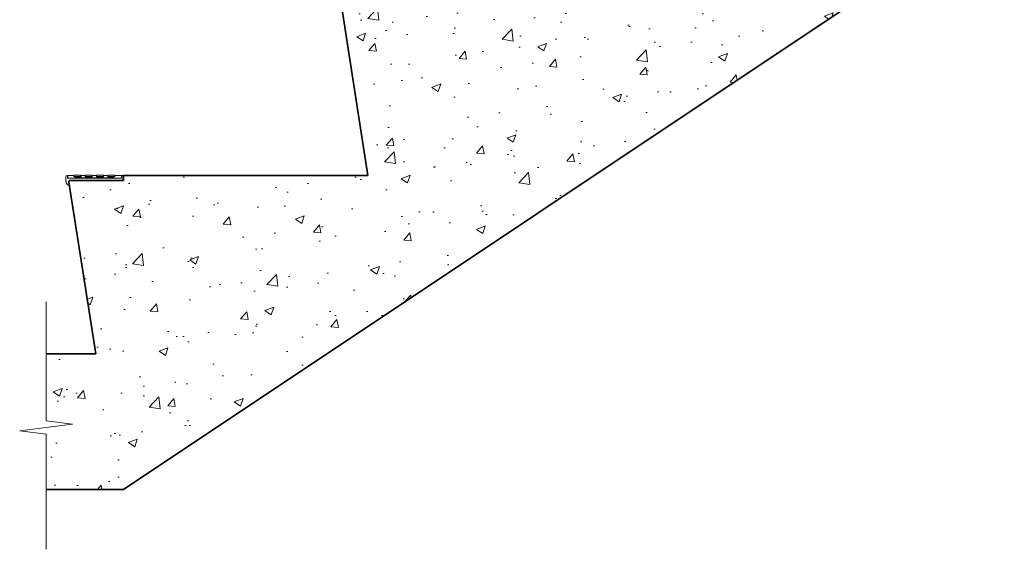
# Model space of a CAD drawing. Header units: millimetres. Extents: x -347 to 646, y -989 to 80.
# Tile 1 of 4: x -347 to 646, y -989 to -454. Entities that reach past the tile are written whole.
import ezdxf

# ---------------------------------------------------------------- set-up
doc = ezdxf.new("R2010")
doc.units = ezdxf.units.MM
for name, color, linetype, lineweight in [('FS-DETAIL', 3, 'Continuous', 35), ('FS-DETAIL-HATCH', 253, 'Continuous', 13), ('FS-DETAIL-THIN', 8, 'Continuous', 18)]:
    doc.layers.add(name, color=color, linetype=linetype, lineweight=lineweight)

msp = doc.modelspace()

# ---------------------------------------------------------------- hatches: boundary and pattern name
at = {"layer": 'FS-DETAIL-HATCH'}
h = msp.add_hatch(dxfattribs=at)
h.set_pattern_fill('AR-CONC', color=256, scale=0.5)
h.set_pattern_definition([(50, (-1249.59, 0), (91.0923, -7.9695), [9.525, -104.775]), (355, (-1249.59, 0), (-17.6217, 95.5284), [7.62, -83.8203]), (100.4514, (-1242, -0.66), (73.4706, 87.559), [8.095, -89.045]), (46.184, (-1249.59, 25.4), (135.5395, -21.021), [14.2875, -157.1625]), (96.6356, (-1238.3, 23.65), (118.702, 123.713), [12.1425, -133.568]), (351.184, (-1249.59, 25.4), (118.702, 123.713), [11.43, -125.73]), (21, (-1236.89, 19.05), (75.8072, -51.1326), [9.525, -104.775]), (326, (-1236.89, 19.05), (30.901, 92.094), [7.62, -83.82]), (71.4514, (-1230.575, 14.79), (106.7082, 40.9614), [8.095, -89.045]), (37.5, (-1249.592, 0), (1.5443, 42.2775), [0, -82.804, 0, -85.09, 0, -84.1375]), (7.5, (-1249.59, 0), (33.4098, 50.0903), [0, -48.514, 0, -80.899, 0, -32.0675]), (327.5, (-1277.913, 0), (67.7953, -2.86437), [0, -31.75, 0, -99.06, 0, -131.445]), (317.5, (-1290.613, 0), (74.0646, 12.7132), [0, -41.275, 0, -65.786, 0, -93.345])])
h.paths.add_polyline_path([(619.557, -314.277), (592.891, -310.889), (646.222, -304.111), (619.557, -300.723), (619.557, -251.5), (305.011, -251.5), (305.011, -256.5), (251.62, -256.5, 0.464106), (250.14, -258.25), (277.14, -431.5), (32.111, -431.5), (32.111, -436.5), (-21.38, -436.5, 0.464106), (-22.86, -438.25), (4.14, -611.5), (-242.374, -611.5), (-242.374, -616.5), (-295.865, -616.5, 0.464106), (-297.344, -618.25), (-270.345, -791.5), (-320.365, -791.5), (-320.365, -858.935), (-293.7, -862.323), (-347.031, -869.101), (-320.365, -872.49), (-320.365, -928.212), (-242.244, -928.212), (594.565, -370), (619.557, -370)])

# ---------------------------------------------------------------- linework, layer by layer
at = {"layer": 'FS-DETAIL'}
msp.add_lwpolyline([(-320.365, -791.5), (-270.345, -791.5), (-297.35, -618.212, -0.456412), (-295.865, -616.5), (-242.374, -616.5), (-242.374, -611.5), (4.14, -611.5), (-22.865, -438.212, -0.456412), (-21.38, -436.5), (32.111, -436.5), (32.111, -431.5), (277.14, -431.5), (250.135, -258.212, -0.456412), (251.62, -256.5), (305.011, -256.5), (305.011, -251.5), (619.557, -251.5)], format="xyb", dxfattribs=at)
at = {"layer": 'FS-DETAIL', "flags": 128}
msp.add_lwpolyline([(-320.365, -928.212), (-242.244, -928.212), (594.565, -370), (619.557, -370)], dxfattribs=at)
at = {"layer": 'FS-DETAIL-THIN'}
msp.add_lwpolyline([(-251.941, -616.5), (-252.308, -616.025), (-252.674, -616.5), (-253.041, -616.025), (-253.407, -616.5), (-253.773, -616.025), (-254.14, -616.5), (-254.506, -616.025), (-254.873, -616.5), (-255.239, -616.025), (-255.605, -616.5), (-255.972, -616.025), (-256.338, -616.5), (-256.705, -616.025), (-257.071, -616.5), (-257.437, -616.025), (-257.804, -616.5), (-258.17, -616.025), (-258.537, -616.5), (-258.903, -616.025), (-259.269, -616.5), (-259.636, -616.025), (-260.002, -616.5), (-260.369, -616.025), (-260.735, -616.5), (-261.101, -616.025), (-261.468, -616.5), (-261.834, -616.025), (-262.201, -616.5), (-262.567, -616.025), (-262.933, -616.5), (-263.3, -616.025), (-263.666, -616.5), (-264.033, -616.025), (-264.399, -616.5), (-264.765, -616.025), (-265.132, -616.5), (-265.498, -616.025), (-265.865, -616.5), (-266.231, -616.025), (-266.597, -616.5), (-266.964, -616.025), (-267.33, -616.5), (-267.697, -616.025), (-268.063, -616.5), (-268.429, -616.025), (-268.796, -616.5), (-269.162, -616.025), (-269.529, -616.5), (-269.895, -616.025), (-270.261, -616.5), (-270.628, -616.025), (-270.994, -616.5), (-271.361, -616.025), (-271.727, -616.5), (-272.093, -616.025), (-272.46, -616.5), (-272.826, -616.025), (-273.193, -616.5), (-273.559, -616.025), (-273.925, -616.5), (-274.292, -616.025), (-274.658, -616.5), (-275.025, -616.025), (-275.391, -616.5), (-275.757, -616.025), (-276.124, -616.5), (-276.49, -616.025), (-276.857, -616.5), (-277.223, -616.025), (-277.589, -616.5), (-277.956, -616.025), (-278.322, -616.5), (-278.689, -616.025), (-279.055, -616.5), (-279.421, -616.025), (-279.788, -616.5), (-280.154, -616.025), (-280.521, -616.5), (-280.887, -616.025), (-281.253, -616.5), (-281.62, -616.025), (-281.986, -616.5), (-282.353, -616.025), (-282.719, -616.5), (-283.085, -616.025), (-283.452, -616.5), (-283.818, -616.025), (-284.185, -616.5), (-284.551, -616.025), (-284.917, -616.5), (-285.284, -616.025), (-285.65, -616.5), (-286.017, -616.025), (-286.383, -616.5), (-286.749, -616.025), (-287.116, -616.5), (-287.482, -616.025), (-287.849, -616.5), (-288.215, -616.025), (-288.581, -616.5), (-288.948, -616.025), (-289.314, -616.5), (-289.681, -616.025), (-290.047, -616.5), (-290.413, -616.025), (-290.78, -616.5), (-291.146, -616.025), (-291.513, -616.5), (-296.271, -616.5, 0.2844048), (-297.485, -617.848), (-297.485, -621.564, -0.3484557), (-300.42, -617.707), (-299.756, -617.292), (-300.574, -616.966), (-300.574, -613.069, -0.395774), (-299.158, -611.561), (-298.729, -611.561), (-298.729, -614.442), (-244.229, -614.442), (-244.229, -611.561), (-242.874, -611.561), (-242.874, -616.5), (-251.941, -616.5)], format="xyb", dxfattribs=at)
at = {"layer": 'FS-DETAIL-THIN', "flags": 128}
msp.add_lwpolyline([(-251.941, -614.192), (-244.479, -614.192), (-244.479, -611.592), (-250.999, -611.592), (-250.999, -612.82), (-258.165, -612.82), (-258.165, -611.592), (-262.54, -611.592), (-262.54, -612.82), (-269.591, -612.82), (-269.591, -611.592), (-273.857, -611.592), (-273.857, -612.82), (-280.915, -612.82), (-280.915, -611.592), (-285.166, -611.592), (-285.166, -612.82), (-292.514, -612.82), (-292.514, -611.592), (-298.479, -611.592), (-298.479, -614.192), (-291.513, -614.192), (-291.146, -613.717), (-290.78, -614.192), (-290.413, -613.717), (-290.047, -614.192), (-289.681, -613.717), (-289.314, -614.192), (-288.948, -613.717), (-288.581, -614.192), (-288.215, -613.717), (-287.849, -614.192), (-287.482, -613.717), (-287.116, -614.192), (-286.749, -613.717), (-286.383, -614.192), (-286.017, -613.717), (-285.65, -614.192), (-285.284, -613.717), (-284.917, -614.192), (-284.551, -613.717), (-284.185, -614.192), (-283.818, -613.717), (-283.452, -614.192), (-283.085, -613.717), (-282.719, -614.192), (-282.353, -613.717), (-281.986, -614.192), (-281.62, -613.717), (-281.253, -614.192), (-280.887, -613.717), (-280.521, -614.192), (-280.154, -613.717), (-279.788, -614.192), (-279.421, -613.717), (-279.055, -614.192), (-278.689, -613.717), (-278.322, -614.192), (-277.956, -613.717), (-277.589, -614.192), (-277.223, -613.717), (-276.857, -614.192), (-276.49, -613.717), (-276.124, -614.192), (-275.757, -613.717), (-275.391, -614.192), (-275.025, -613.717), (-274.658, -614.192), (-274.292, -613.717), (-273.925, -614.192), (-273.559, -613.717), (-273.193, -614.192), (-272.826, -613.717), (-272.46, -614.192), (-272.093, -613.717), (-271.727, -614.192), (-271.361, -613.717), (-270.994, -614.192), (-270.628, -613.717), (-270.261, -614.192), (-269.895, -613.717), (-269.529, -614.192), (-269.162, -613.717), (-268.796, -614.192), (-268.429, -613.717), (-268.063, -614.192), (-267.697, -613.717), (-267.33, -614.192), (-266.964, -613.717), (-266.597, -614.192), (-266.231, -613.717), (-265.865, -614.192), (-265.498, -613.717), (-265.132, -614.192), (-264.765, -613.717), (-264.399, -614.192), (-264.033, -613.717), (-263.666, -614.192), (-263.3, -613.717), (-262.933, -614.192), (-262.567, -613.717), (-262.201, -614.192), (-261.834, -613.717), (-261.468, -614.192), (-261.101, -613.717), (-260.735, -614.192), (-260.369, -613.717), (-260.002, -614.192), (-259.636, -613.717), (-259.269, -614.192), (-258.903, -613.717), (-258.537, -614.192), (-258.17, -613.717), (-257.804, -614.192), (-257.437, -613.717), (-257.071, -614.192), (-256.705, -613.717), (-256.338, -614.192), (-255.972, -613.717), (-255.605, -614.192), (-255.239, -613.717), (-254.873, -614.192), (-254.506, -613.717), (-254.14, -614.192), (-253.773, -613.717), (-253.407, -614.192), (-253.041, -613.717), (-252.674, -614.192), (-252.308, -613.717), (-251.941, -614.192)], dxfattribs=at)
for points in [[(-285.224, -611.442), (-292.423, -611.442), (-292.423, -612.756), (-285.224, -612.756)], [(-273.915, -611.442), (-280.847, -611.442), (-280.847, -612.756), (-273.915, -612.756)], [(-262.597, -611.442), (-269.525, -611.442), (-269.525, -612.756), (-262.597, -612.756)], [(-251.057, -611.442), (-258.102, -611.442), (-258.102, -612.756), (-251.057, -612.756)]]:
    msp.add_lwpolyline(points, close=True, dxfattribs=at)
at = {"layer": 'FS-DETAIL-THIN'}
msp.add_lwpolyline([(-320.365, -988.7), (-320.365, -872.49), (-347.031, -869.101), (-293.7, -862.323), (-320.365, -858.935), (-320.365, -739.075)], dxfattribs=at)

doc.saveas('drawing.dxf')
